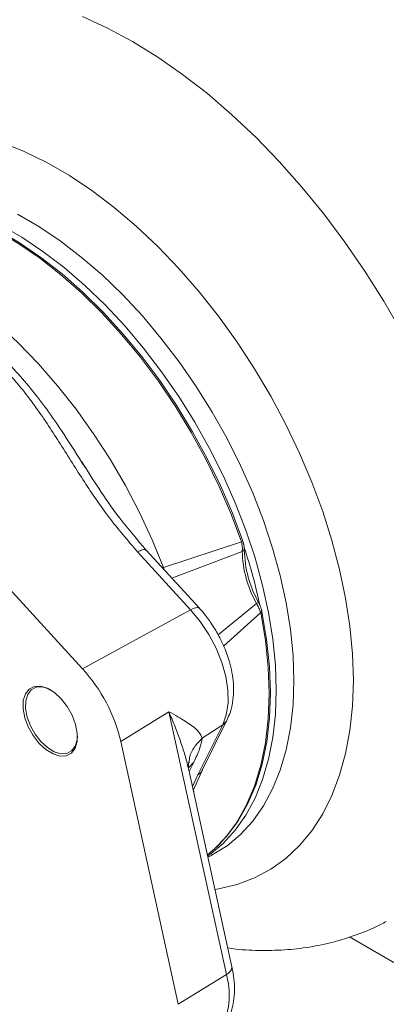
# Model space of a CAD drawing. Header units: inches. Extents: x 0.3 to 33.9, y 0.2 to 21.7.
# Tile 16 of 18: x 29.2 to 30.2, y 16.7 to 19.5. Entities that reach past the tile are written whole.
import ezdxf

# ---------------------------------------------------------------- set-up
doc = ezdxf.new("R2010")
doc.units = ezdxf.units.IN
doc.header["$MEASUREMENT"] = 0

msp = doc.modelspace()

# ---------------------------------------------------------------- linework, layer by layer
at = {"color": 7, "linetype": 'Continuous', "lineweight": 15}
for p, q in [((29.3593, 18.1993), (29.3493, 18.2149)), ((28.8394, 18.1875), (29.351, 17.6295)), ((29.802, 17.9895), (29.8056, 17.9919)), ((29.6825, 17.8014), (29.5317, 17.9659)), ((29.5806, 17.9168), (29.802, 17.9895)), ((29.8043, 17.9626), (29.8101, 17.9667)), ((29.6577, 17.7969), (29.5071, 17.9612)), ((29.351, 17.6295), (29.6577, 17.7969)), ((29.8447, 17.8145), (29.8506, 17.818)), ((29.8601, 17.792), (29.8565, 17.7894)), ((29.4595, 17.4232), (29.5959, 17.5079)), ((29.7593, 16.7623), (29.5959, 17.5079)), ((29.6785, 17.329), (29.7487, 17.471)), ((29.6907, 17.4327), (29.7487, 17.471)), ((29.6913, 17.3434), (29.7616, 17.4853)), ((29.4595, 17.4232), (29.6228, 16.6777)), ((29.7749, 16.7838), (29.6526, 17.3425)), ((29.665, 17.2845), (29.691, 17.343)), ((29.7068, 17.0949), (29.7165, 17.0999)), ((29.7165, 17.0999), (29.7146, 17.099)), ((29.7593, 16.7623), (29.6228, 16.6777))]:
    msp.add_line(p, q, dxfattribs=at)
at = {"color": 8, "linetype": 'Continuous', "lineweight": 15}
for p, q in [((29.6041, 17.887), (29.8043, 17.9626)), ((29.577, 17.9165), (29.5806, 17.9168)), ((29.5806, 17.9168), (29.5812, 17.9119)), ((29.8447, 17.8145), (29.736, 17.7255)), ((29.8565, 17.7894), (29.7515, 17.6943)), ((29.667, 17.365), (29.6509, 17.348)), ((29.667, 17.365), (29.6536, 17.3379)), ((29.6629, 17.2955), (29.6785, 17.329)), ((29.6672, 17.2828), (29.6665, 17.2789)), ((30.1087, 16.8688), (30.3577, 16.725))]:
    msp.add_line(p, q, dxfattribs=at)
at = {"color": 8, "linetype": 'Continuous', "lineweight": 15, "flags": 128}
for points in [[(30.2566, 18.5852), (30.2062, 18.6726), (30.1524, 18.7578), (30.0955, 18.8404), (30.0359, 18.9201), (29.9737, 18.9964), (29.9092, 19.069), (29.8428, 19.1375), (29.7748, 19.2017), (29.7055, 19.2613), (29.6351, 19.3159), (29.5642, 19.3653), (29.4928, 19.4093), (29.4215, 19.4476), (29.3505, 19.4802)], [(30.1196, 17.5967), (30.1171, 17.6722), (30.1097, 17.7501), (30.0975, 17.8299), (30.0805, 17.9112), (30.0588, 17.9935), (30.0326, 18.0763), (30.0019, 18.1591), (29.967, 18.2415), (29.9281, 18.3229), (29.8854, 18.4029), (29.8391, 18.481), (29.7896, 18.5567), (29.7371, 18.6297), (29.6819, 18.6994), (29.6244, 18.7655), (29.5648, 18.8276), (29.5036, 18.8853), (29.4411, 18.9383), (29.3777, 18.9862), (29.3137, 19.0289), (29.2495, 19.0659), (29.1855, 19.0972), (29.1221, 19.1225)], [(29.166, 18.9193), (29.2268, 18.8842), (29.2874, 18.8436), (29.3473, 18.7977), (29.4063, 18.7469), (29.4639, 18.6914), (29.5198, 18.6316), (29.5736, 18.568), (29.625, 18.5008), (29.6736, 18.4307), (29.719, 18.3579), (29.7611, 18.283), (29.7995, 18.2065), (29.8341, 18.1288), (29.8644, 18.0505), (29.8905, 17.9721), (29.912, 17.894), (29.9289, 17.8169), (29.9411, 17.7411), (29.9484, 17.6673), (29.9509, 17.5958), (29.9484, 17.5271), (29.9411, 17.4616), (29.9289, 17.3999), (29.912, 17.3423), (29.8905, 17.2891), (29.8644, 17.2408), (29.8341, 17.1976), (29.7995, 17.1597), (29.7611, 17.1276), (29.719, 17.1013), (29.7165, 17.0999)], [(29.7061, 17.0979), (29.7113, 17.1016), (29.7497, 17.1337), (29.7841, 17.1714), (29.8144, 17.2146), (29.8404, 17.2628), (29.8619, 17.3158), (29.8788, 17.3733), (29.8909, 17.4349), (29.8982, 17.5002), (29.9007, 17.5687), (29.8982, 17.6401), (29.8909, 17.7138), (29.8788, 17.7894), (29.8619, 17.8663), (29.8404, 17.9442), (29.8144, 18.0225), (29.7841, 18.1006), (29.7497, 18.1781), (29.7113, 18.2544), (29.6694, 18.3291), (29.624, 18.4018), (29.5755, 18.4718), (29.5243, 18.5388), (29.4706, 18.6023), (29.4148, 18.6619), (29.3573, 18.7173), (29.2985, 18.768), (29.2387, 18.8138), (29.1782, 18.8543), (29.1176, 18.8893)], [(28.7548, 18.8234), (28.807, 18.804), (28.8678, 18.7761), (28.9289, 18.7424), (28.9899, 18.7031), (29.0504, 18.6584), (29.11, 18.6087), (29.1684, 18.5543), (29.2252, 18.4955), (29.28, 18.4326), (29.3324, 18.3662), (29.3822, 18.2966), (29.429, 18.2242), (29.4725, 18.1495), (29.5124, 18.0731), (29.5485, 17.9954), (29.5806, 17.9168)], [(29.6577, 17.7969), (29.6652, 17.8006), (29.6717, 17.8028), (29.677, 17.8035), (29.6809, 17.8026), (29.6825, 17.8014)], [(29.8565, 17.7894), (29.8698, 17.7104), (29.8778, 17.6334), (29.8806, 17.559), (29.878, 17.4876), (29.8702, 17.4197), (29.8571, 17.3559), (29.8389, 17.2966), (29.8157, 17.2421), (29.7877, 17.193), (29.7593, 17.1546)], [(29.7268, 17.0037), (29.7371, 17.0053), (29.7896, 17.0176), (29.8391, 17.0362), (29.8854, 17.0609), (29.9281, 17.0916), (29.967, 17.1281), (30.0019, 17.1701), (30.0326, 17.2176), (30.0588, 17.27), (30.0805, 17.3273), (30.0975, 17.3889), (30.1097, 17.4547), (30.1171, 17.524), (30.1196, 17.5967)]]:
    msp.add_lwpolyline(points, dxfattribs=at)
at = {"color": 7, "linetype": 'Continuous', "lineweight": 15, "flags": 128}
for points in [[(28.9253, 18.9456), (28.9849, 18.9275), (29.0453, 18.9033), (29.1064, 18.873), (29.1675, 18.8368), (29.2284, 18.7951), (29.2887, 18.7481), (29.3479, 18.696), (29.4056, 18.6394), (29.4615, 18.5784), (29.5152, 18.5135), (29.5664, 18.4453), (29.6146, 18.374), (29.6596, 18.3001), (29.7012, 18.2243), (29.7389, 18.1469), (29.7726, 18.0685), (29.802, 17.9895)], [(29.8056, 17.9919), (29.7762, 18.0708), (29.7426, 18.1492), (29.7049, 18.2265), (29.6634, 18.3023), (29.6184, 18.376), (29.5702, 18.4473), (29.5191, 18.5155), (29.4654, 18.5803), (29.4096, 18.6412), (29.3519, 18.6979), (29.2927, 18.7499), (29.2325, 18.7968), (29.1717, 18.8385), (29.1106, 18.8746), (29.0496, 18.9049), (28.9891, 18.9292), (28.9297, 18.9473)], [(29.7487, 17.471), (29.7589, 17.4993), (29.7638, 17.5321), (29.7632, 17.5686), (29.7572, 17.6074), (29.746, 17.6476), (29.7299, 17.6879), (29.7093, 17.7269), (29.685, 17.7637), (29.6577, 17.7969)], [(29.7235, 17.1168), (29.7586, 17.1526), (29.7913, 17.1961), (29.8193, 17.2452), (29.8425, 17.2996), (29.8607, 17.3589), (29.8738, 17.4226), (29.8816, 17.4904), (29.8841, 17.5618), (29.8814, 17.6362), (29.8734, 17.7131), (29.8601, 17.792)], [(29.2278, 17.4179), (29.2471, 17.4002), (29.2673, 17.3879), (29.2869, 17.3821), (29.3046, 17.383), (29.3192, 17.3906), (29.3297, 17.4043), (29.3355, 17.4234), (29.336, 17.4464), (29.3313, 17.4717), (29.3216, 17.4977), (29.3077, 17.5226), (29.2905, 17.5447), (29.2712, 17.5625), (29.251, 17.5747), (29.2314, 17.5806), (29.2137, 17.5797), (29.1991, 17.5721), (29.1886, 17.5583), (29.1828, 17.5393), (29.1823, 17.5163), (29.187, 17.4909), (29.1967, 17.4649), (29.2106, 17.44), (29.2278, 17.4179)], [(29.3364, 17.4388), (29.3355, 17.4281), (29.33, 17.4099), (29.32, 17.3967), (29.306, 17.3895), (29.2891, 17.3886), (29.2704, 17.3942), (29.2512, 17.4059), (29.2327, 17.4229), (29.2163, 17.4439), (29.2031, 17.4677), (29.1939, 17.4925), (29.1894, 17.5167), (29.1899, 17.5387), (29.1953, 17.5568), (29.2054, 17.57), (29.2193, 17.5772), (29.2362, 17.5781), (29.2549, 17.5725), (29.2609, 17.5695)]]:
    msp.add_lwpolyline(points, dxfattribs=at)
at = {"color": 7, "linetype": 'Continuous', "lineweight": 15}
for centre, radius, start, end in [((30.1206, 17.9692), 0.3163, 181.1952, 209.2873), ((28.3747, 17.4951), 1.5126, 12.0666, 18.4158), ((30.1276, 17.9733), 0.3176, 181.1952, 209.2873), ((29.0114, 17.3192), 0.46, 13.0627, 42.4199), ((29.4666, 17.3974), 0.3803, 308.8903, 320.3237), ((29.5439, 16.7034), 0.2232, 337.6878, 15.3023)]:
    msp.add_arc(centre, radius, start, end, dxfattribs=at)
at = {"color": 8, "linetype": 'Continuous', "lineweight": 15}
for centre, radius, start, end in [((29.729, 17.5016), 0.0364, 302.8196, 333.6393), ((29.7506, 16.7851), 0.0243, 290.7189, 356.8803)]:
    msp.add_arc(centre, radius, start, end, dxfattribs=at)
at = {"color": 7, "linetype": 'Continuous', "lineweight": 15}
for points, knots in [([(29.5071, 17.9612), (29.4795, 17.9935), (29.4244, 18.0579), (29.3546, 18.1612), (29.2889, 18.2662), (29.2213, 18.3706), (29.1426, 18.4703), (29.0475, 18.5603), (28.9423, 18.6441), (28.8361, 18.7269), (28.7326, 18.8123), (28.6723, 18.8738), (28.642, 18.9046)], [0, 0, 0, 0, 0.099089, 0.198015, 0.300299, 0.401301, 0.500176, 0.598906, 0.6986, 0.802088, 0.900899, 1, 1, 1, 1]), ([(29.5319, 17.9657), (29.506, 17.9959), (29.4572, 18.0528), (29.3989, 18.1378), (29.3647, 18.1914), (29.3489, 18.2163)], [0, 0, 0, 0, 0.376648, 0.711013, 1, 1, 1, 1]), ([(29.8101, 17.9667), (29.8101, 17.9676), (29.8101, 17.969), (29.81, 17.9709), (29.8098, 17.9728), (29.8096, 17.9751), (29.8092, 17.9779), (29.8087, 17.9806), (29.8081, 17.9834), (29.8075, 17.9857), (29.807, 17.9876), (29.8064, 17.9895), (29.8059, 17.991), (29.8056, 17.9919)], [0, 0, 0, 0, 0.116189, 0.1744, 0.232388, 0.350011, 0.456674, 0.563337, 0.671107, 0.780339, 0.835052, 0.88958, 1, 1, 1, 1]), ([(29.8043, 17.9626), (29.8045, 17.9669), (29.805, 17.9755), (29.803, 17.9848), (29.802, 17.9895)], [0, 0, 0, 0, 0.4981064, 1, 1, 1, 1]), ([(29.7315, 17.7344), (29.7245, 17.7457), (29.7147, 17.7617), (29.6981, 17.7834), (29.689, 17.7948), (29.6827, 17.8012), (29.6824, 17.8014)], [0, 0, 0, 0, 0.473239, 0.666998, 0.986589, 1, 1, 1, 1]), ([(29.8565, 17.7894), (29.8551, 17.7936), (29.8523, 17.802), (29.8472, 17.8103), (29.8447, 17.8145)], [0, 0, 0, 0, 0.501901, 1, 1, 1, 1]), ([(29.8601, 17.792), (29.8599, 17.793), (29.8596, 17.7945), (29.8591, 17.7965), (29.8585, 17.7985), (29.8578, 17.801), (29.8568, 17.8039), (29.8558, 17.8067), (29.8547, 17.8095), (29.8536, 17.8119), (29.8527, 17.8137), (29.8518, 17.8156), (29.8511, 17.817), (29.8506, 17.818)], [0, 0, 0, 0, 0.116144, 0.174332, 0.232299, 0.349876, 0.456561, 0.563246, 0.671039, 0.780294, 0.835018, 0.889558, 1, 1, 1, 1]), ([(29.7611, 17.4856), (29.7641, 17.4918), (29.7714, 17.5069), (29.7774, 17.5335), (29.7803, 17.5641), (29.7789, 17.5952), (29.774, 17.6264), (29.7666, 17.6546), (29.7579, 17.6796), (29.7471, 17.7056), (29.7374, 17.7234), (29.7315, 17.7344)], [0, 0, 0, 0, 0.0891663, 0.2154285, 0.341953, 0.465209, 0.5821298, 0.7004394, 0.7866685, 0.8681743, 1, 1, 1, 1]), ([(29.5959, 17.5079), (29.6048, 17.503), (29.6215, 17.4937), (29.643, 17.4806), (29.6639, 17.4662), (29.6832, 17.4505), (29.6882, 17.4385), (29.6907, 17.4327)], [0, 0, 0, 0, 0.18386, 0.350178, 0.514194, 0.761897, 1, 1, 1, 1]), ([(29.6907, 17.4326), (29.6888, 17.4231), (29.6849, 17.4036), (29.673, 17.378), (29.667, 17.365)], [0, 0, 0, 0, 0.48899, 1, 1, 1, 1]), ([(29.6513, 17.3481), (29.6513, 17.3492), (29.6513, 17.3515), (29.6518, 17.3594), (29.652, 17.3636)], [0, 0, 0, 0, 0.477683, 1, 1, 1, 1]), ([(29.6513, 17.3481), (29.6513, 17.3479), (29.6518, 17.346), (29.6521, 17.3442), (29.6524, 17.3425)], [0, 0, 0, 0, 0.094218, 1, 1, 1, 1]), ([(29.7631, 16.8378), (29.7708, 16.8366), (29.8034, 16.8317), (29.8602, 16.8296), (29.9328, 16.8316), (30.0031, 16.8405), (30.0708, 16.8553), (30.1353, 16.8765), (30.1828, 16.8958), (30.2075, 16.9097), (30.2129, 16.9127)], [0, 0, 0, 0, 0.049573, 0.208888, 0.364935, 0.51774, 0.667568, 0.814859, 0.960169, 1, 1, 1, 1]), ([(29.7628, 16.6333), (29.7644, 16.6363), (29.7709, 16.6479), (29.7773, 16.671), (29.7822, 16.7016), (29.7823, 16.7335), (29.7797, 16.7611), (29.7759, 16.7779), (29.7746, 16.7838)], [0, 0, 0, 0, 0.071898, 0.277885, 0.486374, 0.692296, 0.890665, 1, 1, 1, 1])]:
    msp.add_open_spline(points, degree=3, knots=knots, dxfattribs=at)
at = {"color": 8, "linetype": 'Continuous', "lineweight": 15}
for points, knots in [([(29.3493, 18.2149), (29.3301, 18.2452), (29.2847, 18.317), (29.2072, 18.4258), (29.106, 18.5343), (29.022, 18.6063), (28.9745, 18.6431), (28.9659, 18.6497)], [0, 0, 0, 0, 0.18664, 0.44198, 0.696104, 0.94514, 1, 1, 1, 1]), ([(29.5071, 17.9612), (29.512, 17.9635), (29.5217, 17.968), (29.5299, 17.9686), (29.5309, 17.9658), (29.5312, 17.9651)], [0, 0, 0, 0, 0.436509, 0.873018, 1, 1, 1, 1]), ([(29.5959, 17.5079), (29.602, 17.4934), (29.6138, 17.4655), (29.6288, 17.4247), (29.6417, 17.3858), (29.6481, 17.3605), (29.6513, 17.3481)], [0, 0, 0, 0, 0.267938, 0.517312, 0.764108, 1, 1, 1, 1]), ([(29.6532, 17.3628), (29.6535, 17.3676), (29.6546, 17.3834), (29.6668, 17.4085), (29.6827, 17.4246), (29.6907, 17.4326)], [0, 0, 0, 0, 0.179397, 0.589592, 1, 1, 1, 1]), ([(29.6785, 17.329), (29.6836, 17.3327), (29.6893, 17.3367), (29.6908, 17.3429), (29.6909, 17.3435)], [0, 0, 0, 0, 0.910163, 1, 1, 1, 1])]:
    msp.add_open_spline(points, degree=3, knots=knots, dxfattribs=at)

doc.saveas('drawing.dxf')
